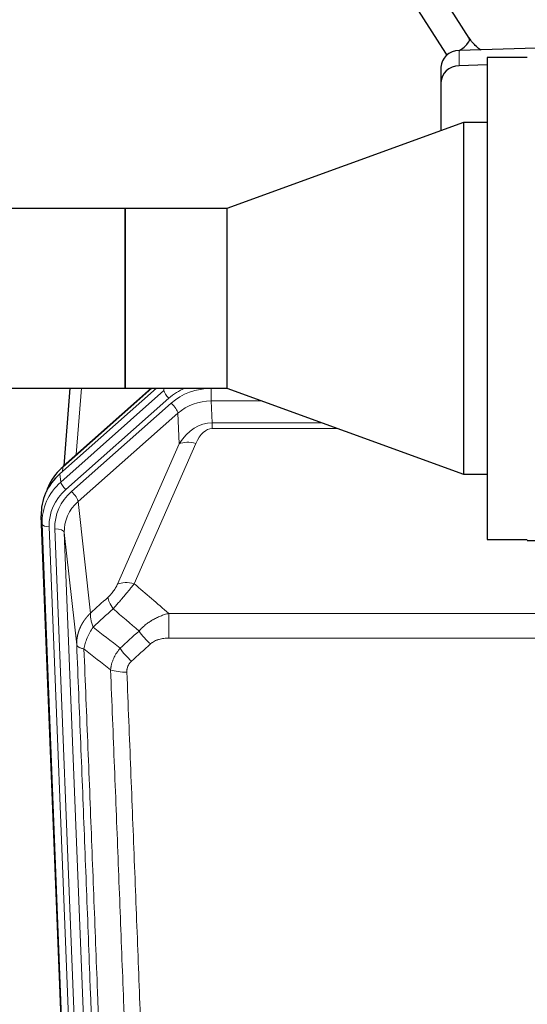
# Model space of a CAD drawing. Header units: inches. Extents: x 0 to 23760, y -13 to 16800.
# Tile 6 of 207: x 3175 to 3390, y 6108 to 6525. Entities that reach past the tile are written whole.
import ezdxf

# ---------------------------------------------------------------- set-up
doc = ezdxf.new("R2010")
doc.units = ezdxf.units.IN
doc.layers.add('254', color=7, linetype='Continuous', true_color=0xffffff)

msp = doc.modelspace()

# ---------------------------------------------------------------- linework, layer by layer
at = {"layer": '254', "color": 2, "linetype": 'Continuous', "lineweight": 25}
for p, q in [((3365.437, 6517.018), (3348.117, 6544.207)), ((3337.996, 6537.76), (3355.317, 6510.57)), ((3398.302, 6512.902), (3361.186, 6511.752)), ((3389.965, 6508.835), (3372.965, 6508.835)), ((3372.965, 6508.835), (3372.965, 6304.835)), ((3353.465, 6504.66), (3353.465, 6498.196)), ((3372.966, 6505.652), (3361.186, 6505.287)), ((3353.465, 6498.196), (3353.465, 6477.774)), ((3362.965, 6481.232), (3262.965, 6444.835)), ((3372.965, 6481.232), (3362.965, 6481.232)), ((3362.965, 6481.232), (3362.965, 6332.438)), ((3219.965, 6444.871), (2924.965, 6444.871)), ((3219.965, 6368.799), (3219.965, 6444.871)), ((3262.965, 6444.835), (3220.002, 6444.835)), ((3220.015, 6368.847), (3220.015, 6444.822)), ((3262.965, 6444.835), (3262.965, 6368.835)), ((2924.965, 6368.799), (3219.965, 6368.799)), ((3192.324, 6332.579), (3233.198, 6368.834)), ((3230.943, 6368.835), (3193.691, 6335.792)), ((3196.598, 6368.798), (3193.97, 6336.039)), ((3220.002, 6368.835), (3262.965, 6368.835)), ((3262.965, 6368.835), (3362.965, 6332.438)), ((3362.965, 6332.438), (3372.965, 6332.438)), ((3197.561, 5981.631), (3184.443, 6314.832)), ((3372.965, 6304.835), (3389.965, 6304.835)), ((3389.965, 6304.405), (3481.965, 6304.405))]:
    msp.add_line(p, q, dxfattribs=at)
at = {"layer": '254', "color": 110, "linetype": 'Continuous', "lineweight": 13}
for p, q in [((3361.186, 6511.752), (3361.186, 6505.287)), ((3192.705, 6329.141), (3236.295, 6367.806)), ((3231.245, 6368.835), (3193.519, 6335.371)), ((3201.497, 6368.799), (3199.244, 6340.717)), ((3236.295, 6367.806), (3236.252, 6368.835)), ((3256.338, 6368.75), (3263.198, 6368.75)), ((3256.338, 6363.457), (3256.338, 6368.75)), ((3238.414, 6364.615), (3194.823, 6325.949)), ((3277.743, 6363.457), (3256.338, 6363.457)), ((3256.338, 6363.457), (3256.733, 6354.199)), ((3197.215, 6325.114), (3239.39, 6362.524)), ((3242.215, 6358.268), (3200.039, 6320.858)), ((3242.769, 6345.303), (3242.215, 6358.268)), ((3256.733, 6354.199), (3303.178, 6354.199)), ((3256.733, 6351.754), (3256.733, 6354.199)), ((3309.895, 6351.754), (3256.733, 6351.754)), ((3216.691, 6285.908), (3242.769, 6345.303)), ((3249.83, 6345.453), (3223.752, 6286.058)), ((3193.519, 6335.371), (3193.372, 6333.508)), ((3192.324, 6332.579), (3192.705, 6329.141)), ((3200.039, 6320.858), (3205.264, 6273.658)), ((3184.824, 6311.395), (3184.443, 6314.832)), ((3197.935, 5978.373), (3184.824, 6311.395)), ((3187.818, 6310.175), (3200.929, 5977.153)), ((3190.21, 6309.339), (3203.276, 5977.445)), ((3194.202, 6307.712), (3207.268, 5975.819)), ((3199.449, 6260.306), (3194.202, 6307.712)), ((3238.379, 6273.538), (3471.551, 6273.538)), ((3238.379, 6263.107), (3238.379, 6273.538)), ((3471.551, 6263.107), (3238.379, 6263.107))]:
    msp.add_line(p, q, dxfattribs=at)
at = {"layer": '254', "color": 2, "linetype": 'Continuous', "lineweight": 25}
for centre, major_axis, ratio, start_param, end_param in [((3360.377, 6513.794), (5.06, 3.224), 0.3659982, 4.6529932, 6.2831853), ((3361.465, 6504.66), (8, 0), 0.8870108, 1.6057029, 3.1415927), ((3360.377, 6513.794), (5.06, 3.224), 0.3659982, 3.1415927, 3.5847536), ((3361.465, 6498.196), (8, 0), 0.8870108, 1.6057029, 3.1415927), ((3213.442, 6328.708), (-27.003, -10.205), 0.5569658, 5.3116402, 5.440863), ((3196.345, 6332.799), (2.654, -2.992), 0.3265056, 3.1415815, 3.4593907), ((3211.465, 6315.641), (27.038, -0.124), 0.8859493, 2.3614032, 3.1805163), ((3212.27, 6313.838), (21.335, -18.979), 0.8422692, 3.1236792, 3.5075057)]:
    msp.add_ellipse(centre, major_axis=major_axis, ratio=ratio, start_param=start_param, end_param=end_param, dxfattribs=at)
at = {"layer": '254', "color": 110, "linetype": 'Continuous', "lineweight": 13}
for centre, major_axis, ratio, start_param, end_param in [((3238.414, 6366), (1.991, -2.244), 0.3265056, 3.5466571, 5.0650936), ((3255.388, 6349.524), (24.005, -0.115), 0.8880141, 2.0135055, 2.3604315), ((3256.365, 6347.433), (24.005, -0.115), 0.8880141, 1.5761686, 2.3604315), ((3256.365, 6345.586), (20.004, -0.338), 0.8931979, 1.5872545, 2.3715174), ((3239.39, 6360.677), (-2.654, 2.992), 0.3265056, 3.5466571, 5.0650936), ((3257.286, 6324.01), (0.856, -30.184), 0.6622492, 3.1264562, 3.9107192), ((3257.286, 6330.181), (0.705, -21.57), 0.4632665, 3.1264587, 3.9107217), ((3249.83, 6339.281), (-9.156, 4.02), 0.5833249, 4.9631119, 5.806783), ((3211.837, 6312.279), (-27.029, -0.244), 0.8851019, 5.4908287, 6.3099418), ((3211.837, 6310.893), (24.034, -0.11), 0.8859493, 2.3614032, 3.1805163), ((3214.229, 6310.058), (24.034, -0.11), 0.8859493, 2.3614032, 3.1805163), ((3194.823, 6327.334), (1.991, -2.244), 0.3265056, 3.5466571, 5.0650936), ((3197.215, 6323.267), (2.654, -2.992), 0.3265056, 0.4050645, 1.9235009), ((3214.229, 6308.211), (20.033, -0.591), 0.8872905, 2.3837407, 3.2028538), ((3187.818, 6311.56), (2.998, 0.118), 0.4614673, 3.175787, 4.6942235), ((3190.21, 6307.492), (3.997, 0.157), 0.4614673, 0.0341943, 1.5526308), ((3223.752, 6279.886), (-9.156, 4.02), 0.5833249, 4.9631119, 5.806783), ((3219.665, 6274.288), (6.719, -7.407), 0.3029797, 3.5431496, 4.2886573), ((3230.621, 6264.901), (6.736, -7.391), 0.3030979, 4.2875497, 5.03344), ((3222.612, 6257.609), (6.729, -7.397), 0.3051216, 4.2889758, 5.0360109), ((3220.64, 6253.015), (-9.992, -0.404), 0.431453, 0.7935197, 1.5533391)]:
    msp.add_ellipse(centre, major_axis=major_axis, ratio=ratio, start_param=start_param, end_param=end_param, dxfattribs=at)
at = {"layer": '254', "color": 2, "linetype": 'Continuous', "lineweight": 25}
msp.add_open_spline([(3370.318, 6511.922), (3369.646, 6512.386), (3367.754, 6513.892), (3366.26, 6515.692), (3365.425, 6517.036)], degree=3, knots=[0, 0, 0, 0, 0.3352734, 1, 1, 1, 1], dxfattribs=at)
for points in [[(3220.015, 6444.822), (3219.999, 6444.839), (3219.982, 6444.855), (3219.965, 6444.871)], [(3220.015, 6368.847), (3219.999, 6368.831), (3219.982, 6368.815), (3219.965, 6368.799)]]:
    msp.add_open_spline(points, degree=3, dxfattribs=at)
at = {"layer": '254', "color": 110, "linetype": 'Continuous', "lineweight": 13}
for points, knots in [([(3216.691, 6285.908), (3216.666, 6285.851), (3216.64, 6285.793), (3216.587, 6285.677), (3216.56, 6285.618), (3216.477, 6285.443), (3216.42, 6285.325), (3216.24, 6284.97), (3216.112, 6284.731), (3215.904, 6284.368), (3215.832, 6284.246), (3215.72, 6284.063), (3215.663, 6283.971), (3215.605, 6283.878), (3215.566, 6283.816), (3215.546, 6283.786), (3215.367, 6283.508), (3215.199, 6283.262), (3214.849, 6282.776), (3214.665, 6282.535), (3214.425, 6282.236), (3214.352, 6282.147), (3214.278, 6282.058), (3214.228, 6281.999), (3214.203, 6281.969), (3214.078, 6281.821), (3213.976, 6281.705), (3213.67, 6281.362), (3213.462, 6281.141), (3213.038, 6280.714), (3212.823, 6280.509), (3212.604, 6280.31)], [0, 0, 0, 0, 0.03125, 0.03125, 0.0625, 0.0625, 0.125, 0.125, 0.25, 0.25, 0.3125, 0.3125, 0.34375, 0.359375, 0.359375, 0.375, 0.375, 0.5, 0.5, 0.625, 0.625, 0.65625, 0.671875, 0.671875, 0.6875, 0.6875, 0.75, 0.75, 0.875, 0.875, 1, 1, 1, 1]), ([(3214.857, 6275.478), (3215.241, 6275.916), (3216.011, 6276.8), (3216.787, 6277.7), (3217.371, 6278.38), (3217.566, 6278.608), (3217.81, 6278.894), (3217.859, 6278.951), (3217.956, 6279.066), (3218.102, 6279.237), (3218.248, 6279.409), (3218.732, 6279.979), (3219.116, 6280.433), (3219.875, 6281.336), (3220.25, 6281.785), (3220.715, 6282.343), (3220.808, 6282.455), (3220.992, 6282.677), (3221.267, 6283.009), (3221.537, 6283.337), (3222.071, 6283.986), (3222.419, 6284.411), (3222.929, 6285.038), (3223.097, 6285.245), (3223.345, 6285.552), (3223.428, 6285.654), (3223.591, 6285.857), (3223.672, 6285.958), (3223.752, 6286.058)], [0, 0, 0, 0, 0.125, 0.25, 0.25, 0.3125, 0.3125, 0.328125, 0.328125, 0.34375, 0.375, 0.375, 0.5, 0.5, 0.625, 0.625, 0.65625, 0.65625, 0.6875, 0.75, 0.75, 0.875, 0.875, 0.9375, 0.9375, 0.96875, 0.96875, 1, 1, 1, 1]), ([(3199.449, 6260.306), (3199.449, 6260.326), (3199.447, 6260.366), (3199.445, 6260.426), (3199.444, 6260.486), (3199.442, 6260.545), (3199.441, 6260.605), (3199.44, 6260.665), (3199.44, 6260.724), (3199.439, 6260.784), (3199.439, 6260.844), (3199.439, 6260.903), (3199.439, 6260.963), (3199.44, 6261.022), (3199.441, 6261.082), (3199.442, 6261.142), (3199.443, 6261.201), (3199.444, 6261.261), (3199.446, 6261.32), (3199.448, 6261.38), (3199.45, 6261.439), (3199.452, 6261.499), (3199.455, 6261.558), (3199.458, 6261.618), (3199.461, 6261.677), (3199.464, 6261.736), (3199.468, 6261.796), (3199.471, 6261.855), (3199.475, 6261.914), (3199.48, 6261.974), (3199.484, 6262.033), (3199.489, 6262.092), (3199.494, 6262.151), (3199.499, 6262.211), (3199.504, 6262.27), (3199.51, 6262.329), (3199.516, 6262.388), (3199.522, 6262.447), (3199.528, 6262.506), (3199.534, 6262.565), (3199.541, 6262.624), (3199.548, 6262.683), (3199.555, 6262.742), (3199.562, 6262.801), (3199.57, 6262.86), (3199.578, 6262.918), (3199.586, 6262.977), (3199.594, 6263.036), (3199.603, 6263.095), (3199.611, 6263.153), (3199.62, 6263.212), (3199.629, 6263.27), (3199.639, 6263.329), (3199.648, 6263.387), (3199.658, 6263.446), (3199.668, 6263.504), (3199.678, 6263.563), (3199.689, 6263.621), (3199.699, 6263.679), (3199.71, 6263.737), (3199.721, 6263.796), (3199.733, 6263.854), (3199.744, 6263.912), (3199.756, 6263.97), (3199.768, 6264.028), (3199.78, 6264.086), (3199.792, 6264.144), (3199.805, 6264.201), (3199.818, 6264.259), (3199.831, 6264.317), (3199.844, 6264.375), (3199.857, 6264.432), (3199.871, 6264.49), (3199.885, 6264.547), (3199.899, 6264.605), (3199.913, 6264.662), (3199.927, 6264.72), (3199.942, 6264.777), (3199.957, 6264.834), (3199.972, 6264.891), (3199.987, 6264.949), (3200.003, 6265.006), (3200.018, 6265.063), (3200.034, 6265.12), (3200.05, 6265.177), (3200.067, 6265.233), (3200.083, 6265.29), (3200.1, 6265.347), (3200.117, 6265.404), (3200.134, 6265.46), (3200.151, 6265.517), (3200.168, 6265.573), (3200.186, 6265.63), (3200.204, 6265.686), (3200.222, 6265.742), (3200.24, 6265.798), (3200.259, 6265.855), (3200.277, 6265.911), (3200.296, 6265.967), (3200.315, 6266.023), (3200.334, 6266.079), (3200.354, 6266.134), (3200.373, 6266.19), (3200.393, 6266.246), (3200.413, 6266.301), (3200.433, 6266.357), (3200.454, 6266.412), (3200.474, 6266.468), (3200.495, 6266.523), (3200.516, 6266.578), (3200.537, 6266.633), (3200.558, 6266.689), (3200.58, 6266.744), (3200.602, 6266.799), (3200.623, 6266.853), (3200.645, 6266.908), (3200.668, 6266.963), (3200.69, 6267.018), (3200.713, 6267.072), (3200.735, 6267.127), (3200.758, 6267.181), (3200.782, 6267.235), (3200.805, 6267.29), (3200.828, 6267.344), (3200.852, 6267.398), (3200.876, 6267.452), (3200.9, 6267.506), (3200.924, 6267.56), (3200.948, 6267.614), (3200.973, 6267.667), (3200.998, 6267.721), (3201.023, 6267.774), (3201.048, 6267.828), (3201.073, 6267.881), (3201.098, 6267.934), (3201.124, 6267.988), (3201.15, 6268.041), (3201.176, 6268.094), (3201.202, 6268.147), (3201.228, 6268.2), (3201.255, 6268.252), (3201.281, 6268.305), (3201.308, 6268.358), (3201.335, 6268.41), (3201.362, 6268.463), (3201.389, 6268.515), (3201.417, 6268.567), (3201.444, 6268.619), (3201.472, 6268.671), (3201.5, 6268.723), (3201.528, 6268.775), (3201.557, 6268.827), (3201.585, 6268.879), (3201.614, 6268.93), (3201.642, 6268.982), (3201.671, 6269.033), (3201.7, 6269.085), (3201.73, 6269.136), (3201.759, 6269.187), (3201.789, 6269.238), (3201.818, 6269.289), (3201.848, 6269.34), (3201.878, 6269.391), (3201.908, 6269.441), (3201.939, 6269.492), (3201.969, 6269.542), (3202, 6269.593), (3202.031, 6269.643), (3202.061, 6269.693), (3202.093, 6269.743), (3202.124, 6269.793), (3202.155, 6269.843), (3202.187, 6269.893), (3202.218, 6269.943), (3202.25, 6269.992), (3202.282, 6270.042), (3202.314, 6270.091), (3202.347, 6270.141), (3202.379, 6270.19), (3202.412, 6270.239), (3202.444, 6270.288), (3202.477, 6270.337), (3202.51, 6270.386), (3202.543, 6270.434), (3202.577, 6270.483), (3202.61, 6270.532), (3202.644, 6270.58), (3202.677, 6270.628), (3202.711, 6270.676), (3202.745, 6270.725), (3202.779, 6270.773), (3202.814, 6270.82), (3202.848, 6270.868), (3202.883, 6270.916), (3202.917, 6270.963), (3202.952, 6271.011), (3202.987, 6271.058), (3203.022, 6271.106), (3203.057, 6271.153), (3203.093, 6271.2), (3203.128, 6271.247), (3203.164, 6271.293), (3203.2, 6271.34), (3203.235, 6271.387), (3203.271, 6271.433), (3203.308, 6271.48), (3203.344, 6271.526), (3203.38, 6271.572), (3203.417, 6271.618), (3203.453, 6271.664), (3203.49, 6271.71), (3203.527, 6271.756), (3203.564, 6271.802), (3203.601, 6271.847), (3203.638, 6271.892), (3203.676, 6271.938), (3203.713, 6271.983), (3203.751, 6272.028), (3203.789, 6272.073), (3203.826, 6272.118), (3203.864, 6272.163), (3203.903, 6272.207), (3203.941, 6272.252), (3203.979, 6272.296), (3204.018, 6272.341), (3204.056, 6272.385), (3204.095, 6272.429), (3204.134, 6272.473), (3204.173, 6272.517), (3204.212, 6272.561), (3204.251, 6272.604), (3204.29, 6272.648), (3204.329, 6272.691), (3204.369, 6272.734), (3204.408, 6272.778), (3204.448, 6272.821), (3204.488, 6272.864), (3204.528, 6272.906), (3204.568, 6272.949), (3204.608, 6272.992), (3204.648, 6273.034), (3204.689, 6273.077), (3204.729, 6273.119), (3204.77, 6273.161), (3204.81, 6273.203), (3204.851, 6273.245), (3204.892, 6273.287), (3204.933, 6273.329), (3204.974, 6273.37), (3205.015, 6273.412), (3205.056, 6273.453), (3205.098, 6273.494), (3205.139, 6273.535), (3205.181, 6273.576), (3205.222, 6273.617), (3205.25, 6273.644), (3205.264, 6273.658)], [0, 0, 0, 0, 0.0042303, 0.0084583, 0.0126838, 0.016907, 0.0211277, 0.0253461, 0.0295621, 0.0337757, 0.037987, 0.0421959, 0.0464023, 0.0506064, 0.0548082, 0.0590075, 0.0632045, 0.0673991, 0.0715913, 0.0757811, 0.0799686, 0.0841537, 0.0883364, 0.0925167, 0.0966947, 0.1008703, 0.1050435, 0.1092144, 0.1133829, 0.117549, 0.1217128, 0.1258741, 0.1300332, 0.1341898, 0.1383441, 0.1424961, 0.1466456, 0.1507929, 0.1549377, 0.1590802, 0.1632203, 0.1673581, 0.1714935, 0.1756266, 0.1797573, 0.1838856, 0.1880116, 0.1921352, 0.1962565, 0.2003755, 0.204492, 0.2086063, 0.2127182, 0.2168277, 0.2209349, 0.2250397, 0.2291422, 0.2332423, 0.2373401, 0.2414356, 0.2455287, 0.2496195, 0.2537079, 0.257794, 0.2618777, 0.2659591, 0.2700382, 0.2741149, 0.2781893, 0.2822614, 0.2863311, 0.2903985, 0.2944635, 0.2985262, 0.3025866, 0.3066447, 0.3107004, 0.3147538, 0.3188048, 0.3228536, 0.3269, 0.3309441, 0.3349858, 0.3390253, 0.3430624, 0.3470972, 0.3511296, 0.3551598, 0.3591876, 0.3632131, 0.3672363, 0.3712571, 0.3752757, 0.3792919, 0.3833058, 0.3873174, 0.3913267, 0.3953337, 0.3993384, 0.4033407, 0.4073408, 0.4113385, 0.4153339, 0.419327, 0.4233179, 0.4273064, 0.4312926, 0.4352765, 0.4392581, 0.4432373, 0.4472143, 0.451189, 0.4551614, 0.4591315, 0.4630993, 0.4670648, 0.471028, 0.4749889, 0.4789475, 0.4829038, 0.4868578, 0.4908095, 0.494759, 0.4987061, 0.502651, 0.5065936, 0.5105338, 0.5144718, 0.5184076, 0.522341, 0.5262721, 0.530201, 0.5341276, 0.5380519, 0.5419739, 0.5458936, 0.5498111, 0.5537262, 0.5576392, 0.5615498, 0.5654581, 0.5693642, 0.573268, 0.5771696, 0.5810688, 0.5849658, 0.5888606, 0.592753, 0.5966432, 0.6005311, 0.6044168, 0.6083002, 0.6121813, 0.6160602, 0.6199368, 0.6238111, 0.6276832, 0.6315531, 0.6354206, 0.6392859, 0.643149, 0.6470098, 0.6508684, 0.6547247, 0.6585787, 0.6624305, 0.66628, 0.6701273, 0.6739724, 0.6778152, 0.6816557, 0.685494, 0.6893301, 0.6931639, 0.6969955, 0.7008248, 0.7046519, 0.7084768, 0.7122994, 0.7161198, 0.7199379, 0.7237539, 0.7275675, 0.731379, 0.7351882, 0.7389952, 0.7427999, 0.7466024, 0.7504027, 0.7542008, 0.7579966, 0.7617902, 0.7655816, 0.7693708, 0.7731577, 0.7769424, 0.7807249, 0.7845052, 0.7882833, 0.7920591, 0.7958327, 0.7996042, 0.8033734, 0.8071403, 0.8109051, 0.8146677, 0.818428, 0.8221862, 0.8259421, 0.8296958, 0.8334474, 0.8371967, 0.8409438, 0.8446887, 0.8484314, 0.8521719, 0.8559102, 0.8596463, 0.8633802, 0.867112, 0.8708415, 0.8745688, 0.8782939, 0.8820169, 0.8857376, 0.8894562, 0.8931726, 0.8968867, 0.9005987, 0.9043086, 0.9080162, 0.9117216, 0.9154249, 0.919126, 0.9228249, 0.9265216, 0.9302161, 0.9339085, 0.9375987, 0.9412867, 0.9449725, 0.9486562, 0.9523377, 0.956017, 0.9596942, 0.9633691, 0.967042, 0.9707126, 0.9743811, 0.9780474, 0.9817116, 0.9853736, 0.9890334, 0.9926911, 0.9963466, 1, 1, 1, 1]), ([(3206.37, 6267.772), (3206.263, 6268.056), (3206.163, 6268.337), (3205.975, 6268.894), (3205.888, 6269.17), (3205.729, 6269.712), (3205.657, 6269.98), (3205.528, 6270.503), (3205.471, 6270.76), (3205.375, 6271.261), (3205.335, 6271.505), (3205.272, 6271.979), (3205.25, 6272.209), (3205.209, 6272.875), (3205.218, 6273.286), (3205.264, 6273.658)], [0, 0, 0, 0, 0.125, 0.125, 0.25, 0.25, 0.375, 0.375, 0.5, 0.5, 0.625, 0.625, 0.75, 0.75, 1, 1, 1, 1]), ([(3225.803, 6266.087), (3226.003, 6266.316), (3226.209, 6266.541), (3226.526, 6266.873), (3226.633, 6266.982), (3226.849, 6267.199), (3226.959, 6267.307), (3227.512, 6267.838), (3227.973, 6268.244), (3228.93, 6269.022), (3229.426, 6269.393), (3230.068, 6269.836), (3230.197, 6269.923), (3230.393, 6270.052), (3230.459, 6270.095), (3230.59, 6270.18), (3230.656, 6270.223), (3230.987, 6270.432), (3231.322, 6270.636), (3231.661, 6270.832), (3231.798, 6270.909), (3231.866, 6270.948), (3232.072, 6271.062), (3232.209, 6271.137), (3232.623, 6271.358), (3232.9, 6271.5), (3233.738, 6271.909), (3234.303, 6272.16), (3235.446, 6272.622), (3236.024, 6272.833), (3237.192, 6273.215), (3237.783, 6273.386), (3238.379, 6273.538)], [0, 0, 0, 0, 0.0625, 0.0625, 0.09375, 0.09375, 0.125, 0.125, 0.25, 0.25, 0.375, 0.375, 0.40625, 0.40625, 0.421875, 0.421875, 0.4375, 0.4375, 0.5, 0.515625, 0.515625, 0.53125, 0.53125, 0.5625, 0.5625, 0.625, 0.625, 0.75, 0.75, 0.875, 0.875, 1, 1, 1, 1]), ([(3202.505, 6258.526), (3202.633, 6259.271), (3202.812, 6260.033), (3203.269, 6261.578), (3203.546, 6262.359), (3204.034, 6263.533), (3204.209, 6263.924), (3204.581, 6264.705), (3204.778, 6265.095), (3205.405, 6266.257), (3205.867, 6267.023), (3206.37, 6267.772)], [0, 0, 0, 0, 0.25, 0.25, 0.5, 0.5, 0.625, 0.625, 0.75, 0.75, 1, 1, 1, 1]), ([(3230.621, 6260.631), (3230.746, 6260.746), (3230.876, 6260.857), (3231.077, 6261.016), (3231.146, 6261.068), (3231.283, 6261.17), (3231.353, 6261.219), (3231.706, 6261.462), (3232, 6261.637), (3232.61, 6261.955), (3232.926, 6262.098), (3233.333, 6262.259), (3233.416, 6262.29), (3233.58, 6262.35), (3233.663, 6262.379), (3233.911, 6262.463), (3234.078, 6262.515), (3234.579, 6262.659), (3234.916, 6262.741), (3235.596, 6262.878), (3235.938, 6262.934), (3236.628, 6263.022), (3236.975, 6263.054), (3237.674, 6263.096), (3238.025, 6263.107), (3238.379, 6263.107)], [0, 0, 0, 0, 0.0625, 0.0625, 0.09375, 0.09375, 0.125, 0.125, 0.25, 0.25, 0.375, 0.375, 0.40625, 0.40625, 0.4375, 0.4375, 0.5, 0.5, 0.625, 0.625, 0.75, 0.75, 0.875, 0.875, 1, 1, 1, 1]), ([(3211.645, 5937.638), (3211.2, 5950.485), (3210.294, 5976.336), (3208.887, 6015.58), (3207.917, 6042.054), (3207.362, 6057.033), (3207.301, 6058.699), (3207.177, 6062.032), (3206.991, 6067.036), (3206.554, 6078.735), (3206.176, 6088.804), (3205.858, 6097.217), (3205.794, 6098.901), (3205.666, 6102.271), (3205.474, 6107.329), (3205.024, 6119.152), (3204.634, 6129.325), (3203.848, 6149.72), (3202.784, 6177.048), (3201.144, 6218.442), (3200.019, 6246.307), (3199.449, 6260.306)], [0, 0, 0, 0, 0.125, 0.25, 0.375, 0.375, 0.390625, 0.390625, 0.40625, 0.4375, 0.5, 0.5, 0.515625, 0.515625, 0.53125, 0.5625, 0.625, 0.625, 0.75, 0.875, 1, 1, 1, 1]), ([(3199.449, 6260.306), (3199.479, 6260.103), (3199.569, 6259.907), (3199.792, 6259.633), (3199.881, 6259.545), (3200.087, 6259.375), (3200.204, 6259.295), (3200.465, 6259.141), (3200.61, 6259.069), (3200.924, 6258.933), (3201.094, 6258.87), (3201.458, 6258.753), (3201.652, 6258.7), (3202.062, 6258.605), (3202.278, 6258.562), (3202.505, 6258.526)], [0, 0, 0, 0, 0.25, 0.25, 0.375, 0.375, 0.5, 0.5, 0.625, 0.625, 0.75, 0.75, 0.875, 0.875, 1, 1, 1, 1]), ([(3202.505, 6258.526), (3203.076, 6244.473), (3204.204, 6216.502), (3205.849, 6174.951), (3206.915, 6147.519), (3207.704, 6127.047), (3208.095, 6116.836), (3208.547, 6104.967), (3208.739, 6099.89), (3208.867, 6096.507), (3208.931, 6094.817), (3209.25, 6086.372), (3209.629, 6076.264), (3210.067, 6064.521), (3210.254, 6059.498), (3210.378, 6056.152), (3210.44, 6054.48), (3210.996, 6039.444), (3211.969, 6012.869), (3213.38, 5973.475), (3214.288, 5947.526), (3214.734, 5934.63)], [0, 0, 0, 0, 0.125, 0.25, 0.375, 0.375, 0.4375, 0.46875, 0.484375, 0.484375, 0.5, 0.5, 0.5625, 0.59375, 0.609375, 0.609375, 0.625, 0.625, 0.75, 0.875, 1, 1, 1, 1]), ([(3213.757, 6249.659), (3213.793, 6250.052), (3213.846, 6250.447), (3213.934, 6250.941), (3213.953, 6251.04), (3213.993, 6251.238), (3214.013, 6251.338), (3214.079, 6251.634), (3214.127, 6251.832), (3214.284, 6252.423), (3214.525, 6253.207), (3214.833, 6253.983), (3215.089, 6254.562), (3215.201, 6254.802), (3215.319, 6255.042), (3215.367, 6255.138), (3215.392, 6255.186), (3215.465, 6255.33), (3215.515, 6255.425), (3215.769, 6255.899), (3215.987, 6256.273), (3216.453, 6257.008), (3216.947, 6257.732), (3217.499, 6258.432), (3217.789, 6258.776)], [0, 0, 0, 0, 0.125, 0.125, 0.15625, 0.15625, 0.1875, 0.1875, 0.25, 0.25, 0.375, 0.5, 0.5, 0.5625, 0.578125, 0.578125, 0.59375, 0.59375, 0.625, 0.625, 0.75, 0.75, 0.875, 1, 1, 1, 1]), ([(3220.64, 6248.698), (3220.631, 6248.911), (3220.634, 6249.124), (3220.651, 6249.391), (3220.655, 6249.444), (3220.665, 6249.55), (3220.67, 6249.603), (3220.689, 6249.762), (3220.705, 6249.868), (3220.76, 6250.182), (3220.809, 6250.388), (3220.929, 6250.795), (3221.001, 6250.996), (3221.127, 6251.292), (3221.172, 6251.39), (3221.245, 6251.536), (3221.269, 6251.585), (3221.321, 6251.681), (3221.347, 6251.729), (3221.482, 6251.966), (3221.6, 6252.148), (3221.856, 6252.501), (3221.994, 6252.672), (3222.289, 6253), (3222.446, 6253.158), (3222.612, 6253.31)], [0, 0, 0, 0, 0.125, 0.125, 0.15625, 0.15625, 0.1875, 0.1875, 0.25, 0.25, 0.375, 0.375, 0.5, 0.5, 0.5625, 0.5625, 0.59375, 0.59375, 0.625, 0.625, 0.75, 0.75, 0.875, 0.875, 1, 1, 1, 1]), ([(3225.731, 5931.061), (3225.292, 5943.758), (3224.401, 5969.304), (3223.479, 5995.151), (3222.776, 6014.649), (3222.54, 6021.167), (3222.063, 6034.241), (3221.823, 6040.797), (3221.097, 6060.521), (3220.605, 6073.741), (3219.981, 6090.356), (3219.855, 6093.682), (3219.604, 6100.344), (3219.225, 6110.35), (3218.842, 6120.392), (3218.07, 6140.524), (3217.027, 6167.499), (3215.417, 6208.35), (3214.315, 6235.846), (3213.757, 6249.659)], [0, 0, 0, 0, 0.125, 0.25, 0.25, 0.3125, 0.3125, 0.375, 0.375, 0.5, 0.5, 0.53125, 0.53125, 0.5625, 0.625, 0.625, 0.75, 0.875, 1, 1, 1, 1]), ([(3220.64, 6248.698), (3221.197, 6234.867), (3222.298, 6207.337), (3223.906, 6166.433), (3224.948, 6139.425), (3225.719, 6119.267), (3226.101, 6109.212), (3226.479, 6099.194), (3226.731, 6092.523), (3226.856, 6089.192), (3227.479, 6072.557), (3227.971, 6059.32), (3228.696, 6039.57), (3228.936, 6033.006), (3229.412, 6019.915), (3229.648, 6013.389), (3230.35, 5993.866), (3231.27, 5967.986), (3232.161, 5942.408), (3232.598, 5929.695)], [0, 0, 0, 0, 0.125, 0.25, 0.375, 0.375, 0.4375, 0.46875, 0.46875, 0.5, 0.5, 0.625, 0.625, 0.6875, 0.6875, 0.75, 0.75, 0.875, 1, 1, 1, 1])]:
    msp.add_open_spline(points, degree=3, knots=knots, dxfattribs=at)
for points in [[(3223.752, 6286.058), (3228.631, 6281.887), (3233.507, 6277.714), (3238.379, 6273.538)], [(3205.264, 6273.658), (3207.711, 6275.874), (3210.157, 6278.091), (3212.604, 6280.31)], [(3214.857, 6275.478), (3212.028, 6272.907), (3209.199, 6270.338), (3206.37, 6267.772)], [(3225.803, 6266.087), (3222.156, 6269.219), (3218.508, 6272.349), (3214.857, 6275.478)], [(3206.37, 6267.772), (3210.174, 6264.769), (3213.981, 6261.77), (3217.789, 6258.776)], [(3217.789, 6258.776), (3220.461, 6261.211), (3223.132, 6263.648), (3225.803, 6266.087)], [(3213.757, 6249.659), (3210.004, 6252.61), (3206.254, 6255.566), (3202.505, 6258.526)], [(3230.621, 6260.631), (3227.951, 6258.189), (3225.282, 6255.748), (3222.612, 6253.31)]]:
    msp.add_open_spline(points, degree=3, dxfattribs=at)

doc.saveas('drawing.dxf')
